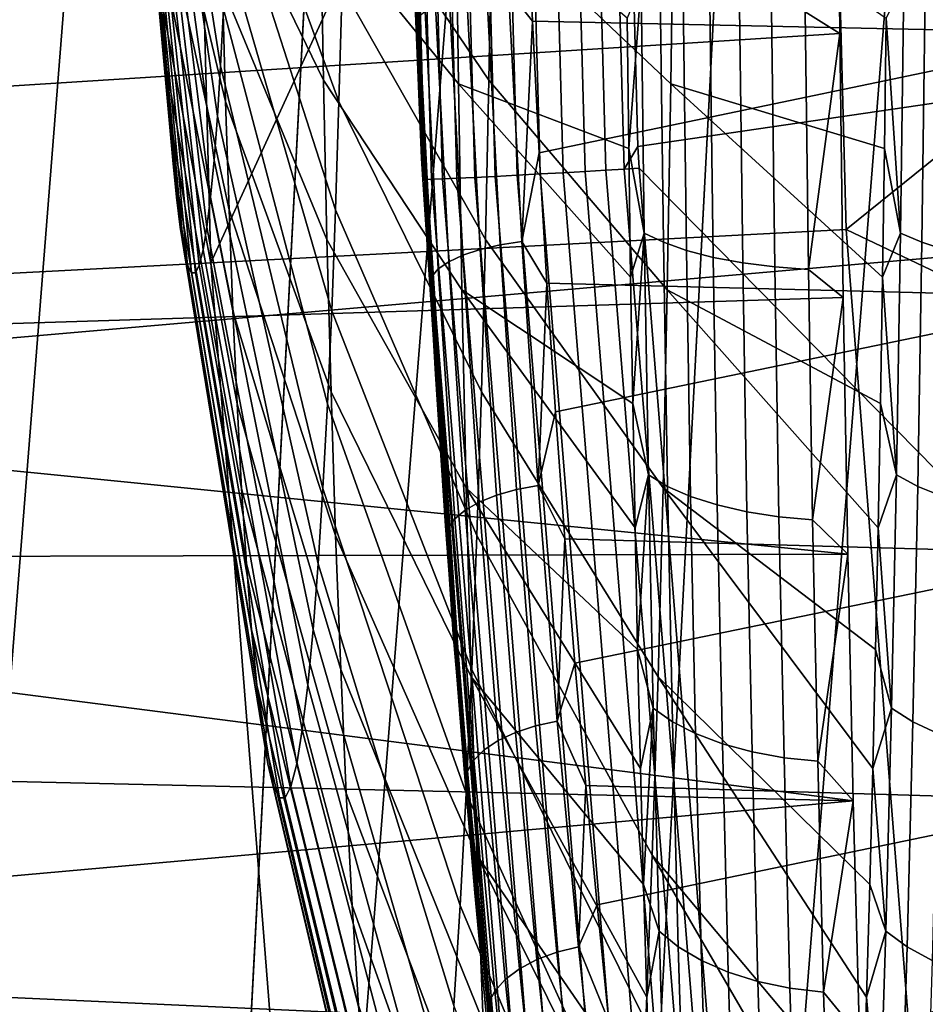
# Model space of a CAD drawing. Header units: metres. Extents: x -167 to 28, y -27 to 27.
# Tile 165 of 256: x -25.47 to -24.33, y -2.26 to -1.02. Entities that reach past the tile are written whole.
import ezdxf

# ---------------------------------------------------------------- set-up
doc = ezdxf.new("R2010")
doc.units = ezdxf.units.M
doc.layers.add('solid_12_065_021_XXX', color=7, linetype='CONTINUOUS')

msp = doc.modelspace()

# ---------------------------------------------------------------- linework, layer by layer
at = {"layer": 'solid_12_065_021_XXX'}
for points in [[(-24.495947, -10.362094, 0.2), (-23.278662, 12.865782, 0.2), (-22.561016, 14.086345, 0.2)], [(-23.909811, -11.650984, 0.2), (-24.495947, -10.362094, 0.2), (-22.561016, 14.086345, 0.2)], [(-25.012678, -9.043805, 0.2), (-23.930357, 11.608726, 0.2), (-23.278662, 12.865782, 0.2)], [(-24.495947, -10.362094, 0.2), (-25.012678, -9.043805, 0.2), (-23.278662, 12.865782, 0.2)], [(-25.458511, -7.699915, 0.2), (-24.514219, 10.318798, 0.2), (-23.930357, 11.608726, 0.2)], [(-25.012678, -9.043805, 0.2), (-25.458511, -7.699915, 0.2), (-23.930357, 11.608726, 0.2)], [(-25.832178, -6.334278, 0.2), (-25.028582, 8.9997, 0.2), (-24.514219, 10.318798, 0.2)], [(-25.458511, -7.699915, 0.2), (-25.832178, -6.334278, 0.2), (-24.514219, 10.318798, 0.2)], [(-26.132654, -4.950639, 0.2), (-25.472038, 7.655047, 0.2), (-25.028582, 8.9997, 0.2)], [(-25.832178, -6.334278, 0.2), (-26.132654, -4.950639, 0.2), (-25.028582, 8.9997, 0.2)], [(-21.562111, 0.000203, 157.779037), (-28.055143, -0.547611, 159.395966), (-28.06546, -1.642213, 159.35437), (-21.567163, -1.076086, 157.758667)], [(-25.960604, -1.360538, 129.094391), (-25.368052, 0, 130.206955), (-25.996231, 0, 129.094391)], [(-25.224829, -1.321977, 130.388458), (-25.259445, 0, 130.388458), (-25.368052, 0, 130.206955), (-25.960604, -1.360538, 129.094391)], [(-25.224829, -1.321977, 130.388458), (-24.618952, 0, 131.402908), (-25.259445, 0, 130.388458)], [(-24.424778, -1.280048, 131.643692), (-24.458296, 0, 131.643692), (-24.618952, 0, 131.402908), (-25.224829, -1.321977, 130.388458)], [(-24.988071, 0.000001, 132.558121), (-24.959352, -1.190642, 132.591675), (-24.99091, 0, 132.587128)], [(-24.99091, 0, 132.587128), (-24.959352, -1.190642, 132.591675), (-24.983046, -0.594, 132.588318)], [(-24.988071, 0.000001, 132.558121), (-24.979696, 0.000003, 132.530212), (-24.946711, -1.216785, 132.534958), (-24.955082, -1.217025, 132.562866)], [(-24.988071, 0.000001, 132.558121), (-24.957947, -1.216888, 132.591873), (-24.959352, -1.190642, 132.591675)], [(-24.988071, 0.000001, 132.558121), (-24.955082, -1.217025, 132.562866), (-24.957947, -1.216888, 132.591873)], [(-24.979696, 0.000003, 132.530212), (-24.96608, 0.000004, 132.50444), (-24.933107, -1.216245, 132.509186), (-24.946711, -1.216785, 132.534958)], [(-24.96608, 0.000004, 132.50444), (-24.947739, 0.000004, 132.481796), (-24.914785, -1.215427, 132.486542), (-24.933107, -1.216245, 132.509186)], [(-24.947739, 0.000004, 132.481796), (-24.925364, 0.000005, 132.46312), (-24.892437, -1.21436, 132.46785), (-24.914785, -1.215427, 132.486542)], [(-24.925364, 0.000005, 132.46312), (-24.899799, 0.000005, 132.449127), (-24.866905, -1.213086, 132.453857), (-24.892437, -1.21436, 132.46785)], [(-24.899799, 0.000005, 132.449127), (-24.872013, 0.000005, 132.440338), (-24.839153, -1.211653, 132.445068), (-24.866905, -1.213086, 132.453857)], [(-24.872013, 0.000005, 132.440338), (-24.84305, 0.000004, 132.437088), (-24.810232, -1.210113, 132.441818), (-24.839153, -1.211653, 132.445068)], [(-24.84305, 0.000004, 132.437088), (-24.814007, 0.000004, 132.439499), (-24.781229, -1.208527, 132.444229), (-24.810232, -1.210113, 132.441818)], [(-24.814007, 0.000004, 132.439499), (-24.785976, 0.000003, 132.447479), (-24.753242, -1.206953, 132.452209), (-24.781229, -1.208527, 132.444229)], [(-24.785976, 0.000003, 132.447479), (-24.760021, 0.000002, 132.460739), (-24.727327, -1.20545, 132.465454), (-24.753242, -1.206953, 132.452209)], [(-24.760021, 0.000002, 132.460739), (-24.737118, 0.000001, 132.47876), (-24.704464, -1.204077, 132.48349), (-24.727327, -1.20545, 132.465454)], [(-24.737118, 0.000001, 132.47876), (-24.718138, 0, 132.50087), (-24.686989, -1.175557, 132.505402), (-24.704464, -1.204077, 132.48349)], [(-24.686989, -1.175557, 132.505402), (-24.718138, 0, 132.50087), (-23.812912, -0.568092, 133.715057), (-23.812923, -1.047405, 133.694183)], [(-23.813522, -0.786798, 132.543884), (-23.813513, 0, 132.561676), (-24.458296, 0, 131.643692), (-24.424778, -1.280048, 131.643692)], [(-25.332804, -0.501233, 143.725861), (-25.330904, -0.536839, 143.681808), (-25.280788, -1.073954, 144.081589), (-25.284592, -1.002724, 144.169724)], [(-25.296679, -0.536839, 142.888458), (-25.294779, -0.501233, 142.844406), (-25.208521, -1.002724, 142.406342), (-25.212322, -1.073954, 142.494476)], [(-25.330904, -0.536839, 143.681808), (-25.32888, -0.568576, 143.634888), (-25.276741, -1.137446, 143.987732), (-25.280788, -1.073954, 144.081589)], [(-25.298704, -0.568576, 142.935379), (-25.296679, -0.536839, 142.888458), (-25.212322, -1.073954, 142.494476), (-25.216372, -1.137446, 142.588333)], [(-25.32888, -0.568576, 143.634888), (-25.326748, -0.596217, 143.585464), (-25.272474, -1.192742, 143.88884), (-25.276741, -1.137446, 143.987732)], [(-25.300837, -0.596217, 142.984802), (-25.298704, -0.568576, 142.935379), (-25.216372, -1.137446, 142.588333), (-25.220636, -1.192742, 142.687225)], [(-24.983046, -0.594, 132.588318), (-24.959352, -1.190642, 132.591675), (-24.96706, -1.007638, 135.131058)], [(-25.326748, -0.596217, 143.585464), (-25.324522, -0.619563, 143.533859), (-25.268021, -1.239445, 143.785614), (-25.272474, -1.192742, 143.88884)], [(-25.303062, -0.619563, 143.036407), (-25.300837, -0.596217, 142.984802), (-25.220636, -1.192742, 142.687225), (-25.22509, -1.239445, 142.790451)], [(-25.324522, -0.619563, 143.533859), (-25.322218, -0.638444, 143.480469), (-25.263414, -1.277217, 143.678818), (-25.268021, -1.239445, 143.785614)], [(-25.305365, -0.638444, 143.089798), (-25.303062, -0.619563, 143.036407), (-25.22509, -1.239445, 142.790451), (-25.229698, -1.277217, 142.897247)], [(-25.322218, -0.638444, 143.480469), (-25.319855, -0.652725, 143.425674), (-25.258684, -1.305787, 143.569183), (-25.263414, -1.277217, 143.678818)], [(-25.30773, -0.652725, 143.144592), (-25.305365, -0.638444, 143.089798), (-25.229698, -1.277217, 142.897247), (-25.234426, -1.305787, 143.006882)], [(-25.319855, -0.652725, 143.425674), (-25.317448, -0.662304, 143.369858), (-25.253868, -1.324949, 143.457535), (-25.258684, -1.305787, 143.569183)], [(-25.310137, -0.662304, 143.200394), (-25.30773, -0.652725, 143.144592), (-25.234426, -1.305787, 143.006882), (-25.239243, -1.324949, 143.11853)], [(-25.296816, -0.651447, 144.453094), (-25.294254, -0.747997, 144.393707), (-25.20602, -1.118719, 144.946518), (-25.209852, -0.974318, 145.035355)], [(-25.198858, -0.747997, 142.182358), (-25.196297, -0.651447, 142.122971), (-25.059513, -0.974318, 141.550369), (-25.063345, -1.118719, 141.639206)], [(-25.317448, -0.662304, 143.369858), (-25.315014, -0.66711, 143.313446), (-25.248999, -1.334565, 143.344666), (-25.253868, -1.324949, 143.457535)], [(-25.315014, -0.66711, 143.313446), (-25.312571, -0.66711, 143.256821), (-25.244112, -1.334565, 143.2314), (-25.248999, -1.334565, 143.344666)], [(-25.312571, -0.66711, 143.256821), (-25.310137, -0.662304, 143.200394), (-25.239243, -1.324949, 143.11853), (-25.244112, -1.334565, 143.2314)], [(-25.215868, -0.665548, 145.174789), (-25.213142, -0.822897, 145.111618), (-25.082783, -1.09188, 145.71286), (-25.086399, -0.883097, 145.796677)], [(-25.089239, -0.667951, 145.862503), (-25.086399, -0.883097, 145.796677), (-24.913013, -1.096665, 146.40918), (-24.91654, -0.829488, 146.490921)], [(-25.056223, -0.822897, 141.474091), (-25.053497, -0.665548, 141.410919), (-24.870955, -0.883097, 140.802505), (-24.874569, -1.09188, 140.886322)], [(-24.870955, -0.883097, 140.802505), (-24.868114, -0.667951, 140.736679), (-24.641939, -0.829488, 140.125473), (-24.645466, -1.096665, 140.207214)], [(-24.432777, -1.03311, 147.29454), (-24.435936, -0.692903, 147.367783), (-24.479546, -0.674312, 147.365814), (-24.476551, -1.005707, 147.296387)], [(-24.435936, -0.692903, 147.367783), (-24.432777, -1.03311, 147.29454), (-25.896889, -1.125762, 147.20607), (-25.944281, -0.841319, 147.274414)], [(-24.090767, -1.03311, 139.366501), (-24.087606, -0.692903, 139.293243), (-24.827074, -0.850078, 139.291489), (-24.819746, -1.017614, 139.331039)], [(-25.294254, -0.747997, 144.393707), (-25.291348, -0.839156, 144.32634), (-25.201674, -1.255059, 144.845779), (-25.20602, -1.118719, 144.946518)], [(-25.201763, -0.839156, 142.249725), (-25.198858, -0.747997, 142.182358), (-25.063345, -1.118719, 141.639206), (-25.06769, -1.255059, 141.739944)], [(-23.813549, -1.571342, 132.490585), (-23.813522, -0.786798, 132.543884), (-24.424778, -1.280048, 131.643692)], [(-25.213142, -0.822897, 145.111618), (-25.209852, -0.974318, 145.035355), (-25.078417, -1.292796, 145.611649), (-25.082783, -1.09188, 145.71286)], [(-25.059513, -0.974318, 141.550369), (-25.056223, -0.822897, 141.474091), (-24.874569, -1.09188, 140.886322), (-24.878935, -1.292796, 140.987534)], [(-24.698565, -1.178011, 147.051361), (-24.700626, -1.013917, 147.099152), (-24.91654, -0.829488, 146.490921), (-24.913013, -1.096665, 146.40918)], [(-24.374447, -1.013931, 139.538101), (-24.376509, -1.178023, 139.585876), (-24.645466, -1.096665, 140.207214), (-24.641939, -0.829488, 140.125473)], [(-25.291348, -0.839156, 144.32634), (-25.288118, -0.92427, 144.251511), (-25.196846, -1.382357, 144.733841), (-25.201674, -1.255059, 144.845779)], [(-25.204992, -0.92427, 142.32457), (-25.201763, -0.839156, 142.249725), (-25.06769, -1.255059, 141.739944), (-25.072519, -1.382357, 141.851868)], [(-24.819746, -1.017614, 139.331039), (-24.827074, -0.850078, 139.291489), (-24.850008, -0.979113, 139.317245)], [(-25.086399, -0.883097, 145.796677), (-25.082783, -1.09188, 145.71286), (-24.908524, -1.355941, 146.305084), (-24.913013, -1.096665, 146.40918)], [(-24.874569, -1.09188, 140.886322), (-24.870955, -0.883097, 140.802505), (-24.645466, -1.096665, 140.207214), (-24.649956, -1.355941, 140.311295)], [(-25.288118, -0.92427, 144.251511), (-25.284592, -1.002724, 144.169724), (-25.191568, -1.499695, 144.611526), (-25.196846, -1.382357, 144.733841)], [(-25.208521, -1.002724, 142.406342), (-25.204992, -0.92427, 142.32457), (-25.072519, -1.382357, 141.851868), (-25.077795, -1.499695, 141.974182)], [(-25.209852, -0.974318, 145.035355), (-25.20602, -1.118719, 144.946518), (-25.073332, -1.484398, 145.49379), (-25.078417, -1.292796, 145.611649)], [(-25.063345, -1.118719, 141.639206), (-25.059513, -0.974318, 141.550369), (-24.878935, -1.292796, 140.987534), (-24.88402, -1.484398, 141.105392)], [(-24.833303, -1.295075, 139.409271), (-24.850008, -0.979113, 139.317245), (-24.877316, -0.982483, 139.308441), (-24.8606, -1.299451, 139.400894)], [(-24.819746, -1.017614, 139.331039), (-24.850008, -0.979113, 139.317245), (-24.833303, -1.295075, 139.409271)], [(-24.682945, -0.971193, 147.151077), (-24.700626, -1.013917, 147.099152), (-24.698565, -1.178011, 147.051361)], [(-24.678923, -1.284581, 147.057861), (-24.682945, -0.971193, 147.151077), (-24.698565, -1.178011, 147.051361)], [(-24.654915, -1.296153, 147.092636), (-24.658972, -0.979943, 147.186691), (-24.682945, -0.971193, 147.151077), (-24.678923, -1.284581, 147.057861)], [(-24.35236, -0.971193, 139.487885), (-24.356382, -1.284581, 139.5811), (-24.374447, -1.013931, 139.538101)], [(-24.325409, -0.979943, 139.454468), (-24.329466, -1.296153, 139.548523), (-24.356382, -1.284581, 139.5811), (-24.35236, -0.971193, 139.487885)], [(-24.885622, -1.305322, 139.38768), (-24.902338, -0.986979, 139.294693), (-24.924133, -0.992432, 139.276505), (-24.907419, -1.312468, 139.370087)], [(-24.8606, -1.299451, 139.400894), (-24.877316, -0.982483, 139.308441), (-24.902338, -0.986979, 139.294693), (-24.885622, -1.305322, 139.38768)], [(-24.625824, -1.306397, 147.123749), (-24.629913, -0.987687, 147.218552), (-24.658972, -0.979943, 147.186691), (-24.654915, -1.296153, 147.092636)], [(-24.592272, -1.315093, 147.150558), (-24.596388, -0.994262, 147.245987), (-24.629913, -0.987687, 147.218552), (-24.625824, -1.306397, 147.123749)], [(-24.293715, -0.987687, 139.425217), (-24.297804, -1.306397, 139.52002), (-24.329466, -1.296153, 139.548523), (-24.325409, -0.979943, 139.454468)], [(-25.284592, -1.002724, 144.169724), (-25.280788, -1.073954, 144.081589), (-25.185883, -1.606228, 144.479721), (-25.191568, -1.499695, 144.611526)], [(-25.212322, -1.073954, 142.494476), (-25.208521, -1.002724, 142.406342), (-25.077795, -1.499695, 141.974182), (-25.083483, -1.606228, 142.106003)], [(-24.901022, -2.001724, 137.67746), (-24.9664, -1.001517, 137.677612), (-24.96706, -1.007638, 135.131058), (-24.899719, -2.01399, 135.130875)], [(-24.9664, -1.001517, 137.677612), (-24.901022, -2.001724, 137.67746), (-24.959414, -1.144912, 139.208176), (-24.965916, -1.003579, 139.171432)], [(-24.962818, -1.012376, 139.202744), (-24.965916, -1.003579, 139.171432), (-24.959414, -1.144912, 139.208176)], [(-24.925186, -1.320624, 139.348785), (-24.941889, -0.998639, 139.254562), (-24.954945, -1.005371, 139.22966), (-24.938259, -1.329486, 139.324585)], [(-24.907419, -1.312468, 139.370087), (-24.924133, -0.992432, 139.276505), (-24.941889, -0.998639, 139.254562), (-24.925186, -1.320624, 139.348785)], [(-24.554974, -1.322056, 147.17247), (-24.559113, -0.999526, 147.268402), (-24.596388, -0.994262, 147.245987), (-24.592272, -1.315093, 147.150558)], [(-24.559113, -0.999526, 147.268402), (-24.554974, -1.322056, 147.17247), (-24.514727, -1.327139, 147.189026), (-24.518881, -1.003369, 147.285324)], [(-24.518881, -1.003369, 147.285324), (-24.514727, -1.327139, 147.189026), (-24.472387, -1.330231, 147.19986), (-24.476551, -1.005707, 147.296387)], [(-24.957947, -1.216888, 132.591873), (-24.919674, -1.789582, 132.597198), (-24.899719, -2.01399, 135.130875), (-24.96706, -1.007638, 135.131058)], [(-24.959352, -1.190642, 132.591675), (-24.957947, -1.216888, 132.591873), (-24.96706, -1.007638, 135.131058)], [(-24.938259, -1.329486, 139.324585), (-24.954945, -1.005371, 139.22966), (-24.962818, -1.012376, 139.202744), (-24.946154, -1.338726, 139.298355)], [(-24.946154, -1.338726, 139.298355), (-24.962818, -1.012376, 139.202744), (-24.959414, -1.144912, 139.208176)], [(-24.432777, -1.03311, 147.29454), (-24.476551, -1.005707, 147.296387), (-24.472387, -1.330231, 147.19986)], [(-24.356382, -1.284581, 139.5811), (-24.376509, -1.178023, 139.585876), (-24.374447, -1.013931, 139.538101)], [(-24.811218, -1.183618, 139.377731), (-24.819746, -1.017614, 139.331039), (-24.833303, -1.295075, 139.409271)], [(-24.090767, -1.03311, 139.366501), (-24.819746, -1.017614, 139.331039), (-24.811218, -1.183618, 139.377731)], [(-24.432777, -1.03311, 147.29454), (-24.428385, -1.365873, 147.192719), (-25.835962, -1.409955, 147.116119), (-25.896889, -1.125762, 147.20607)], [(-24.09516, -1.365873, 139.468307), (-24.090767, -1.03311, 139.366501), (-24.811218, -1.183618, 139.377731), (-24.801544, -1.347789, 139.431488)], [(-24.428385, -1.365873, 147.192719), (-24.432777, -1.03311, 147.29454), (-24.472387, -1.330231, 147.19986)], [(-24.685535, -1.202729, 132.5056), (-24.686989, -1.175557, 132.505402), (-23.812923, -1.047405, 133.694183), (-23.812969, -2.090194, 133.605698)], [(-21.567163, -1.076086, 157.758667), (-28.06546, -1.642213, 159.35437), (-28.086147, -2.734259, 159.271271), (-21.582394, -2.150692, 157.697556)], [(-25.280788, -1.073954, 144.081589), (-25.276741, -1.137446, 143.987732), (-25.179827, -1.701187, 144.339355), (-25.185883, -1.606228, 144.479721)], [(-25.216372, -1.137446, 142.588333), (-25.212322, -1.073954, 142.494476), (-25.083483, -1.606228, 142.106003), (-25.089539, -1.701187, 142.246368)], [(-25.082783, -1.09188, 145.71286), (-25.078417, -1.292796, 145.611649), (-24.903103, -1.605446, 146.179398), (-24.908524, -1.355941, 146.305084)], [(-24.693527, -1.499163, 146.934586), (-24.696196, -1.339863, 146.996475), (-24.913013, -1.096665, 146.40918), (-24.908524, -1.355941, 146.305084)], [(-24.696196, -1.339863, 146.996475), (-24.698565, -1.178011, 147.051361), (-24.913013, -1.096665, 146.40918)], [(-24.878935, -1.292796, 140.987534), (-24.874569, -1.09188, 140.886322), (-24.649956, -1.355941, 140.311295), (-24.655378, -1.605446, 140.436981)], [(-24.378878, -1.339873, 139.640778), (-24.381546, -1.499172, 139.702667), (-24.649956, -1.355941, 140.311295), (-24.645466, -1.096665, 140.207214)], [(-24.376509, -1.178023, 139.585876), (-24.378878, -1.339873, 139.640778), (-24.645466, -1.096665, 140.207214)], [(-25.20602, -1.118719, 144.946518), (-25.201674, -1.255059, 144.845779), (-25.067566, -1.665304, 145.360107), (-25.073332, -1.484398, 145.49379)], [(-25.06769, -1.255059, 141.739944), (-25.063345, -1.118719, 141.639206), (-24.88402, -1.484398, 141.105392), (-24.889786, -1.665304, 141.239059)], [(-25.276741, -1.137446, 143.987732), (-25.272474, -1.192742, 143.88884), (-25.173447, -1.78389, 144.191437), (-25.179827, -1.701187, 144.339355)], [(-25.220636, -1.192742, 142.687225), (-25.216372, -1.137446, 142.588333), (-25.089539, -1.701187, 142.246368), (-25.095919, -1.78389, 142.394272)], [(-24.901022, -2.001724, 137.67746), (-24.949493, -1.332195, 139.264954), (-24.959414, -1.144912, 139.208176)], [(-24.946154, -1.338726, 139.298355), (-24.959414, -1.144912, 139.208176), (-24.949493, -1.332195, 139.264954), (-24.941717, -1.462348, 139.311478)], [(-24.704464, -1.204077, 132.48349), (-24.686989, -1.175557, 132.505402), (-24.685535, -1.202729, 132.5056)], [(-24.678923, -1.284581, 147.057861), (-24.698565, -1.178011, 147.051361), (-24.696196, -1.339863, 146.996475)], [(-24.356382, -1.284581, 139.5811), (-24.378878, -1.339873, 139.640778), (-24.376509, -1.178023, 139.585876)], [(-24.801544, -1.347789, 139.431488), (-24.811218, -1.183618, 139.377731), (-24.833303, -1.295075, 139.409271)], [(-25.272474, -1.192742, 143.88884), (-25.268021, -1.239445, 143.785614), (-25.166786, -1.853739, 144.037064), (-25.173447, -1.78389, 144.191437)], [(-25.22509, -1.239445, 142.790451), (-25.220636, -1.192742, 142.687225), (-25.095919, -1.78389, 142.394272), (-25.102577, -1.853739, 142.54866)], [(-24.704464, -1.204077, 132.48349), (-24.685535, -1.202729, 132.5056), (-24.592699, -2.361519, 132.518402), (-24.607063, -2.405868, 132.496918)], [(-24.592699, -2.361519, 132.518402), (-24.685535, -1.202729, 132.5056), (-23.812969, -2.090194, 133.605698)], [(-24.794178, -2.426312, 132.481369), (-24.816442, -2.428446, 132.500046), (-24.914785, -1.215427, 132.486542), (-24.892437, -1.21436, 132.46785)], [(-24.768751, -2.423769, 132.467361), (-24.794178, -2.426312, 132.481369), (-24.892437, -1.21436, 132.46785), (-24.866905, -1.213086, 132.453857)], [(-24.741119, -2.420912, 132.458572), (-24.768751, -2.423769, 132.467361), (-24.866905, -1.213086, 132.453857), (-24.839153, -1.211653, 132.445068)], [(-24.712324, -2.417848, 132.455307), (-24.741119, -2.420912, 132.458572), (-24.839153, -1.211653, 132.445068), (-24.810232, -1.210113, 132.441818)], [(-24.683456, -2.414694, 132.457703), (-24.712324, -2.417848, 132.455307), (-24.810232, -1.210113, 132.441818), (-24.781229, -1.208527, 132.444229)], [(-24.655602, -2.411568, 132.465668), (-24.683456, -2.414694, 132.457703), (-24.781229, -1.208527, 132.444229), (-24.753242, -1.206953, 132.452209)], [(-24.629814, -2.408588, 132.478912), (-24.655602, -2.411568, 132.465668), (-24.753242, -1.206953, 132.452209), (-24.727327, -1.20545, 132.465454)], [(-24.607063, -2.405868, 132.496918), (-24.629814, -2.408588, 132.478912), (-24.727327, -1.20545, 132.465454), (-24.704464, -1.204077, 132.48349)], [(-24.955082, -1.217025, 132.562866), (-24.919674, -1.789582, 132.597198), (-24.957947, -1.216888, 132.591873)], [(-24.848269, -2.431178, 132.548462), (-24.85663, -2.431675, 132.57637), (-24.955082, -1.217025, 132.562866), (-24.946711, -1.216785, 132.534958)], [(-24.955082, -1.217025, 132.562866), (-24.859476, -2.431451, 132.605377), (-24.863871, -2.390424, 132.604782)], [(-24.85663, -2.431675, 132.57637), (-24.859476, -2.431451, 132.605377), (-24.955082, -1.217025, 132.562866)], [(-24.955082, -1.217025, 132.562866), (-24.863871, -2.390424, 132.604782), (-24.919674, -1.789582, 132.597198)], [(-24.834702, -2.430088, 132.52269), (-24.848269, -2.431178, 132.548462), (-24.946711, -1.216785, 132.534958), (-24.933107, -1.216245, 132.509186)], [(-24.816442, -2.428446, 132.500046), (-24.834702, -2.430088, 132.52269), (-24.933107, -1.216245, 132.509186), (-24.914785, -1.215427, 132.486542)], [(-25.268021, -1.239445, 143.785614), (-25.263414, -1.277217, 143.678818), (-25.159895, -1.910232, 143.877319), (-25.166786, -1.853739, 144.037064)], [(-25.229698, -1.277217, 142.897247), (-25.22509, -1.239445, 142.790451), (-25.102577, -1.853739, 142.54866), (-25.109468, -1.910232, 142.708405)], [(-25.201674, -1.255059, 144.845779), (-25.196846, -1.382357, 144.733841), (-25.061159, -1.834212, 145.211594), (-25.067566, -1.665304, 145.360107)], [(-25.072519, -1.382357, 141.851868), (-25.06769, -1.255059, 141.739944), (-24.889786, -1.665304, 141.239059), (-24.896194, -1.834212, 141.387589)], [(-25.263414, -1.277217, 143.678818), (-25.258684, -1.305787, 143.569183), (-25.152822, -1.952962, 143.713364), (-25.159895, -1.910232, 143.877319)], [(-25.234426, -1.305787, 143.006882), (-25.229698, -1.277217, 142.897247), (-25.109468, -1.910232, 142.708405), (-25.116543, -1.952962, 142.87236)], [(-25.224829, -1.321977, 130.388458), (-25.121071, -2.640331, 130.388458), (-24.324312, -2.556588, 131.643692), (-24.424778, -1.280048, 131.643692)], [(-24.678923, -1.284581, 147.057861), (-24.696196, -1.339863, 146.996475), (-24.693527, -1.499163, 146.934586)], [(-24.673801, -1.589194, 146.939102), (-24.678923, -1.284581, 147.057861), (-24.693527, -1.499163, 146.934586)], [(-24.649746, -1.60351, 146.972809), (-24.654915, -1.296153, 147.092636), (-24.678923, -1.284581, 147.057861), (-24.673801, -1.589194, 146.939102)], [(-23.813595, -2.351494, 132.402039), (-23.813549, -1.571342, 132.490585), (-24.424778, -1.280048, 131.643692), (-24.324312, -2.556588, 131.643692)], [(-24.356382, -1.284581, 139.5811), (-24.361504, -1.589194, 139.699844), (-24.378878, -1.339873, 139.640778)], [(-24.329466, -1.296153, 139.548523), (-24.334635, -1.60351, 139.668335), (-24.361504, -1.589194, 139.699844), (-24.356382, -1.284581, 139.5811)], [(-25.078417, -1.292796, 145.611649), (-25.073332, -1.484398, 145.49379), (-24.896788, -1.843385, 146.033035), (-24.903103, -1.605446, 146.179398)], [(-24.839949, -1.607674, 139.518509), (-24.8606, -1.299451, 139.400894), (-24.885622, -1.305322, 139.38768), (-24.864973, -1.614823, 139.505936)], [(-24.88402, -1.484398, 141.105392), (-24.878935, -1.292796, 140.987534), (-24.655378, -1.605446, 140.436981), (-24.661692, -1.843385, 140.583344)], [(-24.812664, -1.602385, 139.526367), (-24.833303, -1.295075, 139.409271), (-24.8606, -1.299451, 139.400894), (-24.839949, -1.607674, 139.518509)], [(-24.801544, -1.347789, 139.431488), (-24.833303, -1.295075, 139.409271), (-24.812664, -1.602385, 139.526367)], [(-24.620613, -1.616182, 147.002991), (-24.625824, -1.306397, 147.123749), (-24.654915, -1.296153, 147.092636), (-24.649746, -1.60351, 146.972809)], [(-24.297804, -1.306397, 139.52002), (-24.303013, -1.616182, 139.640778), (-24.334635, -1.60351, 139.668335), (-24.329466, -1.296153, 139.548523)], [(-25.258684, -1.305787, 143.569183), (-25.253868, -1.324949, 143.457535), (-25.145618, -1.981621, 143.546387), (-25.152822, -1.952962, 143.713364)], [(-25.239243, -1.324949, 143.11853), (-25.234426, -1.305787, 143.006882), (-25.116543, -1.952962, 142.87236), (-25.123745, -1.981621, 143.039337)], [(-24.88678, -1.623564, 139.48909), (-24.907419, -1.312468, 139.370087), (-24.925186, -1.320624, 139.348785), (-24.904562, -1.633571, 139.468628)], [(-24.864973, -1.614823, 139.505936), (-24.885622, -1.305322, 139.38768), (-24.907419, -1.312468, 139.370087), (-24.88678, -1.623564, 139.48909)], [(-24.587027, -1.626941, 147.028992), (-24.592272, -1.315093, 147.150558), (-24.625824, -1.306397, 147.123749), (-24.620613, -1.616182, 147.002991)], [(-25.121071, -2.640331, 130.388458), (-25.224829, -1.321977, 130.388458), (-25.960604, -1.360538, 129.094391), (-25.853821, -2.717346, 129.094391)], [(-25.253868, -1.324949, 143.457535), (-25.248999, -1.334565, 143.344666), (-25.138336, -1.996002, 143.377563), (-25.145618, -1.981621, 143.546387)], [(-25.244112, -1.334565, 143.2314), (-25.239243, -1.324949, 143.11853), (-25.123745, -1.981621, 143.039337), (-25.131027, -1.996002, 143.208145)], [(-24.904562, -1.633571, 139.468628), (-24.925186, -1.320624, 139.348785), (-24.938259, -1.329486, 139.324585), (-24.917656, -1.644473, 139.445267)], [(-24.592272, -1.315093, 147.150558), (-24.587027, -1.626941, 147.028992), (-24.549702, -1.635556, 147.050247), (-24.554974, -1.322056, 147.17247)], [(-24.554974, -1.322056, 147.17247), (-24.549702, -1.635556, 147.050247), (-24.509434, -1.641843, 147.066345), (-24.514727, -1.327139, 147.189026)], [(-25.248999, -1.334565, 143.344666), (-25.244112, -1.334565, 143.2314), (-25.131027, -1.996002, 143.208145), (-25.138336, -1.996002, 143.377563)], [(-24.901022, -2.001724, 137.67746), (-24.929047, -1.653308, 139.384827), (-24.949493, -1.332195, 139.264954)], [(-24.941717, -1.462348, 139.311478), (-24.949493, -1.332195, 139.264954), (-24.929047, -1.653308, 139.384827)], [(-24.917656, -1.644473, 139.445267), (-24.938259, -1.329486, 139.324585), (-24.946154, -1.338726, 139.298355), (-24.925579, -1.655866, 139.419907)], [(-24.925579, -1.655866, 139.419907), (-24.946154, -1.338726, 139.298355), (-24.941717, -1.462348, 139.311478)], [(-24.514727, -1.327139, 147.189026), (-24.509434, -1.641843, 147.066345), (-24.467083, -1.645669, 147.076889), (-24.472387, -1.330231, 147.19986)], [(-24.428385, -1.365873, 147.192719), (-24.472387, -1.330231, 147.19986), (-24.467083, -1.645669, 147.076889)], [(-24.790764, -1.50983, 139.492279), (-24.801544, -1.347789, 139.431488), (-24.812664, -1.602385, 139.526367)], [(-24.09516, -1.365873, 139.468307), (-24.801544, -1.347789, 139.431488), (-24.790764, -1.50983, 139.492279)], [(-24.361504, -1.589194, 139.699844), (-24.381546, -1.499172, 139.702667), (-24.378878, -1.339873, 139.640778)], [(-24.687302, -1.808903, 146.790283), (-24.690559, -1.655609, 146.865814), (-24.908524, -1.355941, 146.305084), (-24.903103, -1.605446, 146.179398)], [(-24.690559, -1.655609, 146.865814), (-24.693527, -1.499163, 146.934586), (-24.908524, -1.355941, 146.305084)], [(-24.384514, -1.655618, 139.771439), (-24.387772, -1.808912, 139.846954), (-24.655378, -1.605446, 140.436981), (-24.649956, -1.355941, 140.311295)], [(-24.381546, -1.499172, 139.702667), (-24.384514, -1.655618, 139.771439), (-24.649956, -1.355941, 140.311295)], [(-24.428385, -1.365873, 147.192719), (-24.422792, -1.688795, 147.06308), (-25.800497, -1.551441, 147.062805), (-25.835962, -1.409955, 147.116119)], [(-24.100752, -1.688795, 139.597946), (-24.09516, -1.365873, 139.468307), (-24.790764, -1.50983, 139.492279), (-24.778976, -1.669446, 139.559998)], [(-24.422792, -1.688795, 147.06308), (-24.428385, -1.365873, 147.192719), (-24.467083, -1.645669, 147.076889)], [(-25.196846, -1.382357, 144.733841), (-25.191568, -1.499695, 144.611526), (-25.054157, -1.989905, 145.049301), (-25.061159, -1.834212, 145.211594)], [(-25.077795, -1.499695, 141.974182), (-25.072519, -1.382357, 141.851868), (-24.896194, -1.834212, 141.387589), (-24.903194, -1.989905, 141.549881)], [(-24.925579, -1.655866, 139.419907), (-24.941717, -1.462348, 139.311478), (-24.929047, -1.653308, 139.384827), (-24.920506, -1.770038, 139.439301)], [(-25.073332, -1.484398, 145.49379), (-25.067566, -1.665304, 145.360107), (-24.889627, -2.068042, 145.867035), (-24.896788, -1.843385, 146.033035)], [(-24.889786, -1.665304, 141.239059), (-24.88402, -1.484398, 141.105392), (-24.661692, -1.843385, 140.583344), (-24.668854, -2.068042, 140.749344)], [(-25.191568, -1.499695, 144.611526), (-25.185883, -1.606228, 144.479721), (-25.046612, -2.13126, 144.87439), (-25.054157, -1.989905, 145.049301)], [(-25.083483, -1.606228, 142.106003), (-25.077795, -1.499695, 141.974182), (-24.903194, -1.989905, 141.549881), (-24.91074, -2.13126, 141.724777)], [(-24.673801, -1.589194, 146.939102), (-24.693527, -1.499163, 146.934586), (-24.690559, -1.655609, 146.865814)], [(-24.361504, -1.589194, 139.699844), (-24.384514, -1.655618, 139.771439), (-24.381546, -1.499172, 139.702667)], [(-24.778976, -1.669446, 139.559998), (-24.790764, -1.50983, 139.492279), (-24.812664, -1.602385, 139.526367)], [(-24.422792, -1.688795, 147.06308), (-25.761862, -1.692261, 147.003738), (-25.800497, -1.551441, 147.062805)], [(-24.673801, -1.589194, 146.939102), (-24.690559, -1.655609, 146.865814), (-24.687302, -1.808903, 146.790283)], [(-24.667612, -1.88295, 146.795639), (-24.673801, -1.589194, 146.939102), (-24.687302, -1.808903, 146.790283)], [(-24.643499, -1.899913, 146.828049), (-24.649746, -1.60351, 146.972809), (-24.673801, -1.589194, 146.939102), (-24.667612, -1.88295, 146.795639)], [(-24.361504, -1.589194, 139.699844), (-24.367693, -1.88295, 139.843323), (-24.384514, -1.655618, 139.771439)], [(-24.334635, -1.60351, 139.668335), (-24.340881, -1.899913, 139.81311), (-24.367693, -1.88295, 139.843323), (-24.361504, -1.589194, 139.699844)], [(-25.185883, -1.606228, 144.479721), (-25.179827, -1.701187, 144.339355), (-25.038578, -2.257259, 144.688141), (-25.046612, -2.13126, 144.87439)], [(-25.089539, -1.701187, 142.246368), (-25.083483, -1.606228, 142.106003), (-24.91074, -2.13126, 141.724777), (-24.918776, -2.257259, 141.911026)], [(-24.679937, -2.104876, 146.619568), (-24.683758, -1.958754, 146.708145), (-24.903103, -1.605446, 146.179398), (-24.896788, -1.843385, 146.033035)], [(-24.683758, -1.958754, 146.708145), (-24.687302, -1.808903, 146.790283), (-24.903103, -1.605446, 146.179398)], [(-24.815914, -1.905203, 139.660461), (-24.839949, -1.607674, 139.518509), (-24.864973, -1.614823, 139.505936), (-24.840942, -1.913518, 139.648621)], [(-24.788637, -1.899107, 139.667709), (-24.812664, -1.602385, 139.526367), (-24.839949, -1.607674, 139.518509), (-24.815914, -1.905203, 139.660461)], [(-24.778976, -1.669446, 139.559998), (-24.812664, -1.602385, 139.526367), (-24.788637, -1.899107, 139.667709)], [(-24.391315, -1.958763, 139.929092), (-24.395136, -2.104885, 140.017685), (-24.661692, -1.843385, 140.583344), (-24.655378, -1.605446, 140.436981)], [(-24.387772, -1.808912, 139.846954), (-24.391315, -1.958763, 139.929092), (-24.655378, -1.605446, 140.436981)], [(-24.614319, -1.914928, 146.857071), (-24.620613, -1.616182, 147.002991), (-24.649746, -1.60351, 146.972809), (-24.643499, -1.899913, 146.828049)], [(-24.303013, -1.616182, 139.640778), (-24.309309, -1.914928, 139.786697), (-24.340881, -1.899913, 139.81311), (-24.334635, -1.60351, 139.668335)], [(-24.862762, -1.923737, 139.63266), (-24.88678, -1.623564, 139.48909), (-24.904562, -1.633571, 139.468628), (-24.880566, -1.935482, 139.613144)], [(-24.840942, -1.913518, 139.648621), (-24.864973, -1.614823, 139.505936), (-24.88678, -1.623564, 139.48909), (-24.862762, -1.923737, 139.63266)], [(-24.58069, -1.927675, 146.882095), (-24.587027, -1.626941, 147.028992), (-24.620613, -1.616182, 147.002991), (-24.614319, -1.914928, 146.857071)], [(-24.880566, -1.935482, 139.613144), (-24.904562, -1.633571, 139.468628), (-24.917656, -1.644473, 139.445267), (-24.89369, -1.948317, 139.59082)], [(-24.587027, -1.626941, 147.028992), (-24.58069, -1.927675, 146.882095), (-24.543331, -1.937882, 146.902588), (-24.549702, -1.635556, 147.050247)], [(-24.549702, -1.635556, 147.050247), (-24.543331, -1.937882, 146.902588), (-24.50304, -1.945332, 146.918106), (-24.509434, -1.641843, 147.066345)], [(-24.89369, -1.948317, 139.59082), (-24.917656, -1.644473, 139.445267), (-24.925579, -1.655866, 139.419907), (-24.901648, -1.961764, 139.566498)], [(-24.509434, -1.641843, 147.066345), (-24.50304, -1.945332, 146.918106), (-24.460674, -1.949865, 146.928314), (-24.467083, -1.645669, 147.076889)], [(-24.422792, -1.688795, 147.06308), (-24.467083, -1.645669, 147.076889), (-24.460674, -1.949865, 146.928314)], [(-24.920506, -1.770038, 139.439301), (-24.929047, -1.653308, 139.384827), (-24.901022, -2.001724, 137.67746), (-24.917486, -1.810221, 139.454437)], [(-24.901648, -1.961764, 139.566498), (-24.925579, -1.655866, 139.419907), (-24.920506, -1.770038, 139.439301)], [(-24.367693, -1.88295, 139.843323), (-24.387772, -1.808912, 139.846954), (-24.384514, -1.655618, 139.771439)], [(-25.067566, -1.665304, 145.360107), (-25.061159, -1.834212, 145.211594), (-24.88167, -2.277798, 145.682602), (-24.889627, -2.068042, 145.867035)], [(-24.896194, -1.834212, 141.387589), (-24.889786, -1.665304, 141.239059), (-24.668854, -2.068042, 140.749344), (-24.676811, -2.277798, 140.933792)], [(-24.766258, -1.826333, 139.634583), (-24.778976, -1.669446, 139.559998), (-24.788637, -1.899107, 139.667709)], [(-24.100752, -1.688795, 139.597946), (-24.778976, -1.669446, 139.559998), (-24.766258, -1.826333, 139.634583)], [(-24.422792, -1.688795, 147.06308), (-24.416039, -1.999549, 146.906555), (-25.720133, -1.832149, 146.938873), (-25.761862, -1.692261, 147.003738)], [(-24.107504, -1.999549, 139.754486), (-24.100752, -1.688795, 139.597946), (-24.766258, -1.826333, 139.634583), (-24.752693, -1.980188, 139.715897)], [(-24.416039, -1.999549, 146.906555), (-24.422792, -1.688795, 147.06308), (-24.460674, -1.949865, 146.928314)], [(-25.179827, -1.701187, 144.339355), (-25.173447, -1.78389, 144.191437), (-25.030111, -2.366995, 144.491898), (-25.038578, -2.257259, 144.688141)], [(-25.095919, -1.78389, 142.394272), (-25.089539, -1.701187, 142.246368), (-24.918776, -2.257259, 141.911026), (-24.92724, -2.366995, 142.107285)], [(-24.920506, -1.770038, 139.439301), (-24.917486, -1.810221, 139.454437), (-24.90514, -1.964332, 139.53035)], [(-24.901648, -1.961764, 139.566498), (-24.920506, -1.770038, 139.439301), (-24.90514, -1.964332, 139.53035), (-24.896328, -2.066364, 139.590714)], [(-25.173447, -1.78389, 144.191437), (-25.166786, -1.853739, 144.037064), (-25.021275, -2.459676, 144.287048), (-25.030111, -2.366995, 144.491898)], [(-25.102577, -1.853739, 142.54866), (-25.095919, -1.78389, 142.394272), (-24.92724, -2.366995, 142.107285), (-24.936077, -2.459676, 142.312134)], [(-24.919674, -1.789582, 132.597198), (-24.863871, -2.390424, 132.604782), (-24.899719, -2.01399, 135.130875)], [(-24.901022, -2.001724, 137.67746), (-24.90514, -1.964332, 139.53035), (-24.917486, -1.810221, 139.454437)], [(-24.667612, -1.88295, 146.795639), (-24.687302, -1.808903, 146.790283), (-24.683758, -1.958754, 146.708145)], [(-24.367693, -1.88295, 139.843323), (-24.391315, -1.958763, 139.929092), (-24.387772, -1.808912, 139.846954)], [(-24.416039, -1.999549, 146.906555), (-25.675541, -1.970762, 146.868164), (-25.720133, -1.832149, 146.938873)], [(-25.061159, -1.834212, 145.211594), (-25.054157, -1.989905, 145.049301), (-24.872976, -2.471143, 145.481049), (-24.88167, -2.277798, 145.682602)], [(-24.903194, -1.989905, 141.549881), (-24.896194, -1.834212, 141.387589), (-24.676811, -2.277798, 140.933792), (-24.685505, -2.471143, 141.13533)], [(-24.752693, -1.980188, 139.715897), (-24.766258, -1.826333, 139.634583), (-24.788637, -1.899107, 139.667709)], [(-24.671488, -2.38483, 146.423721), (-24.675844, -2.246991, 146.524689), (-24.896788, -1.843385, 146.033035), (-24.889627, -2.068042, 145.867035)], [(-24.675844, -2.246991, 146.524689), (-24.679937, -2.104876, 146.619568), (-24.896788, -1.843385, 146.033035)], [(-24.399229, -2.247001, 140.112549), (-24.403585, -2.384838, 140.213531), (-24.668854, -2.068042, 140.749344), (-24.661692, -1.843385, 140.583344)], [(-24.395136, -2.104885, 140.017685), (-24.399229, -2.247001, 140.112549), (-24.661692, -1.843385, 140.583344)], [(-25.166786, -1.853739, 144.037064), (-25.159895, -1.910232, 143.877319), (-25.012131, -2.534636, 144.075089), (-25.021275, -2.459676, 144.287048)], [(-25.109468, -1.910232, 142.708405), (-25.102577, -1.853739, 142.54866), (-24.936077, -2.459676, 142.312134), (-24.945221, -2.534636, 142.524094)], [(-24.667612, -1.88295, 146.795639), (-24.683758, -1.958754, 146.708145), (-24.679937, -2.104876, 146.619568)], [(-24.660397, -2.163845, 146.628418), (-24.667612, -1.88295, 146.795639), (-24.679937, -2.104876, 146.619568)], [(-24.636221, -2.183338, 146.659317), (-24.643499, -1.899913, 146.828049), (-24.667612, -1.88295, 146.795639), (-24.660397, -2.163845, 146.628418)], [(-24.367693, -1.88295, 139.843323), (-24.374907, -2.163845, 140.010544), (-24.391315, -1.958763, 139.929092)], [(-24.340881, -1.899913, 139.81311), (-24.34816, -2.183338, 139.981827), (-24.374907, -2.163845, 140.010544), (-24.367693, -1.88295, 139.843323)], [(-24.789196, -2.190215, 139.825638), (-24.815914, -1.905203, 139.660461), (-24.840942, -1.913518, 139.648621), (-24.814236, -2.199572, 139.814636)], [(-24.761923, -2.183426, 139.83223), (-24.788637, -1.899107, 139.667709), (-24.815914, -1.905203, 139.660461), (-24.789196, -2.190215, 139.825638)], [(-24.752693, -1.980188, 139.715897), (-24.788637, -1.899107, 139.667709), (-24.761923, -2.183426, 139.83223)], [(-24.606983, -2.200593, 146.687012), (-24.614319, -1.914928, 146.857071), (-24.643499, -1.899913, 146.828049), (-24.636221, -2.183338, 146.659317)], [(-24.309309, -1.914928, 139.786697), (-24.316645, -2.200593, 139.956757), (-24.34816, -2.183338, 139.981827), (-24.340881, -1.899913, 139.81311)], [(-25.159895, -1.910232, 143.877319), (-25.152822, -1.952962, 143.713364), (-25.002747, -2.591333, 143.857544), (-25.012131, -2.534636, 144.075089)], [(-25.116543, -1.952962, 142.87236), (-25.109468, -1.910232, 142.708405), (-24.945221, -2.534636, 142.524094), (-24.954607, -2.591333, 142.741638)], [(-24.814236, -2.199572, 139.814636), (-24.840942, -1.913518, 139.648621), (-24.862762, -1.923737, 139.63266), (-24.836077, -2.211143, 139.799652)], [(-24.573305, -2.215241, 146.710907), (-24.58069, -1.927675, 146.882095), (-24.614319, -1.914928, 146.857071), (-24.606983, -2.200593, 146.687012)], [(-24.836077, -2.211143, 139.799652), (-24.862762, -1.923737, 139.63266), (-24.880566, -1.935482, 139.613144), (-24.85391, -2.224499, 139.781235)], [(-24.58069, -1.927675, 146.882095), (-24.573305, -2.215241, 146.710907), (-24.535908, -2.226971, 146.730499), (-24.543331, -1.937882, 146.902588)], [(-24.85391, -2.224499, 139.781235), (-24.880566, -1.935482, 139.613144), (-24.89369, -1.948317, 139.59082), (-24.867069, -2.239144, 139.760071)], [(-24.543331, -1.937882, 146.902588), (-24.535908, -2.226971, 146.730499), (-24.495586, -2.235532, 146.745346), (-24.50304, -1.945332, 146.918106)], [(-24.50304, -1.945332, 146.918106), (-24.495586, -2.235532, 146.745346), (-24.453203, -2.240741, 146.755157), (-24.460674, -1.949865, 146.928314)], [(-25.152822, -1.952962, 143.713364), (-25.145618, -1.981621, 143.546387), (-24.993187, -2.629359, 143.635986), (-25.002747, -2.591333, 143.857544)], [(-25.123745, -1.981621, 143.039337), (-25.116543, -1.952962, 142.87236), (-24.954607, -2.591333, 142.741638), (-24.964165, -2.629359, 142.963196)], [(-24.867069, -2.239144, 139.760071), (-24.89369, -1.948317, 139.59082), (-24.901648, -1.961764, 139.566498), (-24.875069, -2.254535, 139.736938)], [(-24.416039, -1.999549, 146.906555), (-24.460674, -1.949865, 146.928314), (-24.453203, -2.240741, 146.755157)], [(-24.374907, -2.163845, 140.010544), (-24.395136, -2.104885, 140.017685), (-24.391315, -1.958763, 139.929092)], [(-24.416039, -1.999549, 146.906555), (-25.628292, -2.107753, 146.791565), (-25.675541, -1.970762, 146.868164)], [(-24.896328, -2.066364, 139.590714), (-24.90514, -1.964332, 139.53035), (-24.901022, -2.001724, 137.67746), (-24.89209, -2.115374, 139.612411)], [(-24.875069, -2.254535, 139.736938), (-24.901648, -1.961764, 139.566498), (-24.896328, -2.066364, 139.590714)], [(-25.145618, -1.981621, 143.546387), (-25.138336, -1.996002, 143.377563), (-24.983524, -2.648442, 143.411987), (-24.993187, -2.629359, 143.635986)], [(-25.131027, -1.996002, 143.208145), (-25.123745, -1.981621, 143.039337), (-24.964165, -2.629359, 142.963196), (-24.973827, -2.648442, 143.187195)], [(-24.738426, -2.130694, 139.803818), (-24.752693, -1.980188, 139.715897), (-24.761923, -2.183426, 139.83223)], [(-24.107504, -1.999549, 139.754486), (-24.752693, -1.980188, 139.715897), (-24.738426, -2.130694, 139.803818)], [(-25.138336, -1.996002, 143.377563), (-25.131027, -1.996002, 143.208145), (-24.973827, -2.648442, 143.187195), (-24.983524, -2.648442, 143.411987)], [(-25.054157, -1.989905, 145.049301), (-25.046612, -2.13126, 144.87439), (-24.863605, -2.646684, 145.263855), (-24.872976, -2.471143, 145.481049)], [(-24.91074, -2.13126, 141.724777), (-24.903194, -1.989905, 141.549881), (-24.685505, -2.471143, 141.13533), (-24.694874, -2.646684, 141.352539)], [(-24.416039, -1.999549, 146.906555), (-24.408175, -2.295897, 146.724243), (-25.578545, -2.242785, 146.709091), (-25.628292, -2.107753, 146.791565)], [(-24.792421, -2.999325, 137.677216), (-24.901022, -2.001724, 137.67746), (-24.899719, -2.01399, 135.130875), (-24.787907, -3.017796, 135.130585)], [(-24.901022, -2.001724, 137.67746), (-24.792421, -2.999325, 137.677216), (-24.878418, -2.263191, 139.700577), (-24.89209, -2.115374, 139.612411)], [(-24.115368, -2.295897, 139.936783), (-24.107504, -1.999549, 139.754486), (-24.738426, -2.130694, 139.803818), (-24.72353, -2.277552, 139.898209)], [(-24.408175, -2.295897, 146.724243), (-24.416039, -1.999549, 146.906555), (-24.453203, -2.240741, 146.755157)], [(-24.859476, -2.431451, 132.605377), (-24.791817, -2.992802, 132.614334), (-24.787907, -3.017796, 135.130585), (-24.899719, -2.01399, 135.130875)], [(-24.863871, -2.390424, 132.604782), (-24.859476, -2.431451, 132.605377), (-24.899719, -2.01399, 135.130875)], [(-24.896328, -2.066364, 139.590714), (-24.89209, -2.115374, 139.612411), (-24.878418, -2.263191, 139.700577)], [(-24.875069, -2.254535, 139.736938), (-24.896328, -2.066364, 139.590714), (-24.878418, -2.263191, 139.700577), (-24.86985, -2.349586, 139.764587)], [(-24.66202, -2.646634, 146.204239), (-24.666878, -2.518129, 146.316833), (-24.889627, -2.068042, 145.867035), (-24.88167, -2.277798, 145.682602)], [(-24.666878, -2.518129, 146.316833), (-24.671488, -2.38483, 146.423721), (-24.889627, -2.068042, 145.867035)], [(-24.408195, -2.518135, 140.320404), (-24.413054, -2.646639, 140.432999), (-24.676811, -2.277798, 140.933792), (-24.668854, -2.068042, 140.749344)], [(-24.403585, -2.384838, 140.213531), (-24.408195, -2.518135, 140.320404), (-24.668854, -2.068042, 140.749344)], [(-24.588228, -2.403272, 132.519012), (-24.592699, -2.361519, 132.518402), (-23.812969, -2.090194, 133.605698), (-23.813046, -3.125307, 133.458755)], [(-24.660397, -2.163845, 146.628418), (-24.679937, -2.104876, 146.619568), (-24.675844, -2.246991, 146.524689)], [(-24.374907, -2.163845, 140.010544), (-24.399229, -2.247001, 140.112549), (-24.395136, -2.104885, 140.017685)], [(-25.046612, -2.13126, 144.87439), (-25.038578, -2.257259, 144.688141), (-24.853628, -2.803155, 145.032562), (-24.863605, -2.646684, 145.263855)], [(-24.918776, -2.257259, 141.911026), (-24.91074, -2.13126, 141.724777), (-24.694874, -2.646684, 141.352539), (-24.704853, -2.803155, 141.583832)], [(-24.72353, -2.277552, 139.898209), (-24.738426, -2.130694, 139.803818), (-24.761923, -2.183426, 139.83223)], [(-21.607761, -3.221987, 157.595886), (-21.582394, -2.150692, 157.697556), (-28.086147, -2.734259, 159.271271)], [(-24.652208, -2.429958, 146.438583), (-24.660397, -2.163845, 146.628418), (-24.675844, -2.246991, 146.524689), (-24.671488, -2.38483, 146.423721)], [(-24.627958, -2.451848, 146.467789), (-24.636221, -2.183338, 146.659317), (-24.660397, -2.163845, 146.628418), (-24.652208, -2.429958, 146.438583)], [(-24.374907, -2.163845, 140.010544), (-24.383097, -2.429958, 140.200363), (-24.399229, -2.247001, 140.112549)], [(-24.34816, -2.183338, 139.981827), (-24.356422, -2.451848, 140.17337), (-24.383097, -2.429958, 140.200363), (-24.374907, -2.163845, 140.010544)], [(-24.760509, -2.460908, 140.012955), (-24.789196, -2.190215, 139.825638), (-24.814236, -2.199572, 139.814636), (-24.785568, -2.471178, 140.002838)], [(-24.733234, -2.453546, 140.01886), (-24.761923, -2.183426, 139.83223), (-24.789196, -2.190215, 139.825638), (-24.760509, -2.460908, 140.012955)], [(-24.72353, -2.277552, 139.898209), (-24.761923, -2.183426, 139.83223), (-24.733234, -2.453546, 140.01886)], [(-24.598656, -2.471225, 146.493973), (-24.606983, -2.200593, 146.687012), (-24.636221, -2.183338, 146.659317), (-24.627958, -2.451848, 146.467789)], [(-24.316645, -2.200593, 139.956757), (-24.324972, -2.471225, 140.149811), (-24.356422, -2.451848, 140.17337), (-24.34816, -2.183338, 139.981827)], [(-24.785568, -2.471178, 140.002838), (-24.814236, -2.199572, 139.814636), (-24.836077, -2.211143, 139.799652), (-24.807438, -2.483965, 139.988922)], [(-24.564922, -2.487675, 146.516571), (-24.573305, -2.215241, 146.710907), (-24.606983, -2.200593, 146.687012), (-24.598656, -2.471225, 146.493973)], [(-24.807438, -2.483965, 139.988922), (-24.836077, -2.211143, 139.799652), (-24.85391, -2.224499, 139.781235), (-24.825306, -2.498796, 139.971695)], [(-24.573305, -2.215241, 146.710907), (-24.564922, -2.487675, 146.516571), (-24.527479, -2.500848, 146.535126), (-24.535908, -2.226971, 146.730499)], [(-24.825306, -2.498796, 139.971695), (-24.85391, -2.224499, 139.781235), (-24.867069, -2.239144, 139.760071), (-24.838512, -2.515119, 139.951828)], [(-24.487127, -2.510461, 146.54924), (-24.495586, -2.235532, 146.745346), (-24.535908, -2.226971, 146.730499), (-24.527479, -2.500848, 146.535126)], [(-24.408175, -2.295897, 146.724243), (-25.526665, -2.375503, 146.620758), (-25.578545, -2.242785, 146.709091)], [(-24.838512, -2.515119, 139.951828), (-24.867069, -2.239144, 139.760071), (-24.875069, -2.254535, 139.736938), (-24.846561, -2.532328, 139.930038)], [(-24.495586, -2.235532, 146.745346), (-24.487127, -2.510461, 146.54924), (-24.444723, -2.516311, 146.558594), (-24.453203, -2.240741, 146.755157)], [(-24.408175, -2.295897, 146.724243), (-24.453203, -2.240741, 146.755157), (-24.444723, -2.516311, 146.558594)], [(-24.846561, -2.532328, 139.930038), (-24.875069, -2.254535, 139.736938), (-24.86985, -2.349586, 139.764587)], [(-24.383097, -2.429958, 140.200363), (-24.403585, -2.384838, 140.213531), (-24.399229, -2.247001, 140.112549)]]:
    msp.add_3dface(points, dxfattribs=at)

doc.saveas('drawing.dxf')
